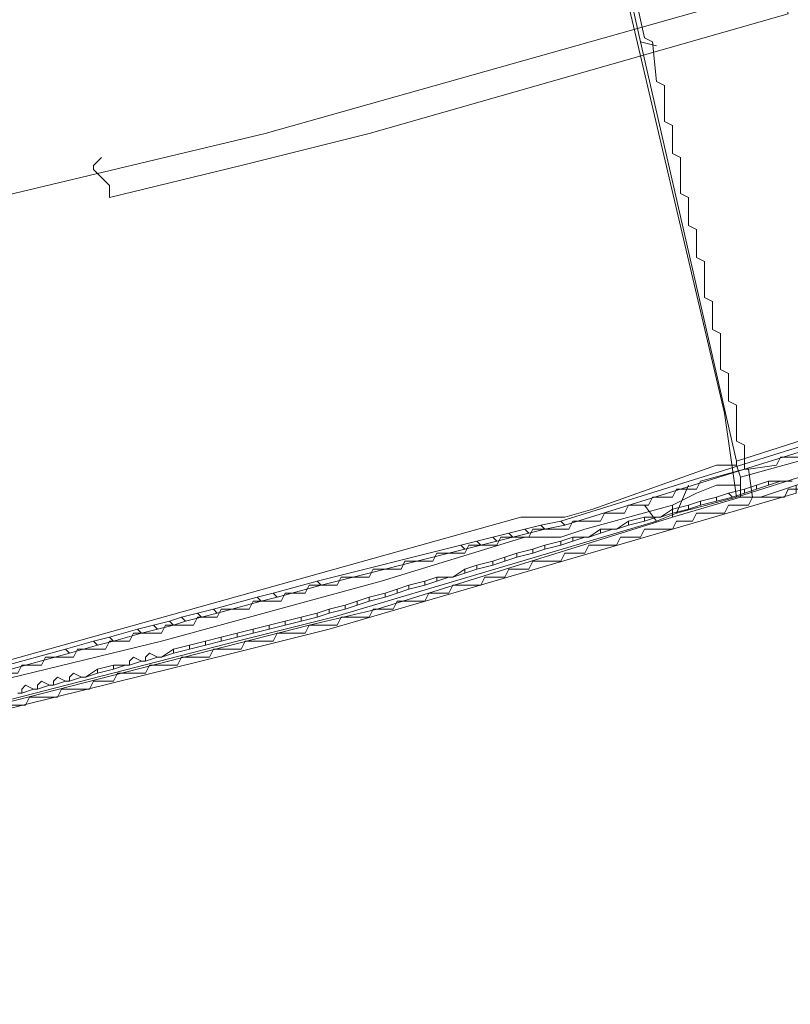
# Model space of a CAD drawing. Header units: metres. Extents: x 157984 to 159055, y 577129 to 578276.
# Tile 11 of 70: x 158196 to 158234, y 577543 to 577592. Entities that reach past the tile are written whole.
import ezdxf
from ezdxf.lldxf.tags import DXFTag

# ---------------------------------------------------------------- set-up
doc = ezdxf.new("R2010")
doc.units = ezdxf.units.M
for name, color, linetype, lineweight, true_color in [('B-OI-KL-DATA_ALLIANDER TELECOM_0000792941_VECT_16O029485-G', 3, 'KL-DATA-N', 18, 0x00ff00), ('B-OI-KL-DATA_KPN_0000546663_VECT_16O029485-G', 3, 'KL-DATA-N', 18, 0x00ff00), ('B-OI-KL-DATA_LIANDER_0000574962_VECT_16O029485-G', 3, 'KL-DATA-N', 18, 0x00ff00), ('B-OI-KL-DATA_ZIGGO SERVICES_0000565862_VECT_16O029485-G', 3, 'KL-DATA-N', 18, 0x00ff00), ('B-OI-KL-ET_LS_LIANDER_0000574962_VECT_16O029485-G', 1, 'KL-LS-N', 18, 0xff0000), ('B-OI-KL-ET_MS_LIANDER_0000574962_VECT_16O029485-G', 7, 'KL-MS-N', 18, 0xa50000)]:
    doc.layers.add(name, color=color, linetype=linetype, lineweight=lineweight, true_color=true_color)
doc.styles.get("Standard").update_dxf_attribs({"font": 'romans.shx'})
tags = doc.linetypes.add('KL-DATA-N', pattern='A,4,-1,[101,NLCS.SHX,S=0.5,R=0,X=0,Y=0],-1,4,-1,["D",Standard,S=1,R=0,X=-0.25,Y=-0.5],-1.5', length=12.5).pattern_tags.tags
tags[18] = DXFTag(74, 10)
tags = doc.linetypes.add('KL-LS-N', pattern='A,4,-1,[103,NLCS.SHX,S=0.75,R=0,X=0,Y=0],-1,4,-1,["L",Standard,S=1,R=0,X=0,Y=-0.5],-2', length=13).pattern_tags.tags
tags[18] = DXFTag(74, 10)
tags = doc.linetypes.add('KL-MS-N', pattern='A,4,-1,[103,NLCS.SHX,S=0.75,R=0,X=0,Y=0],-1,4,-1,["M",Standard,S=1,R=0,X=0,Y=-0.5],-2', length=13).pattern_tags.tags
tags[18] = DXFTag(74, 10)

msp = doc.modelspace()

# ---------------------------------------------------------------- linework, layer by layer
at = {"layer": 'B-OI-KL-DATA_ALLIANDER TELECOM_0000792941_VECT_16O029485-G', "flags": 128}
for points in [[(158224.7, 577602.1), (158225.3, 577598.7), (158225.7, 577598.5), (158225.7, 577596.9), (158226.1, 577595.1), (158226.5, 577594.9), (158226.5, 577593.3), (158226.9, 577591.5), (158227.3, 577591.3), (158227.5, 577589.3), (158227.9, 577589.1), (158227.9, 577587.3), (158228.3, 577587.1), (158228.3, 577585.7), (158228.7, 577585.5), (158228.7, 577583.7), (158229.1, 577583.5), (158229.1, 577582.1), (158229.5, 577581.9), (158229.5, 577580.5), (158229.9, 577580.3), (158229.9, 577578.5), (158230.3, 577578.3), (158230.3, 577576.9), (158230.7, 577576.7), (158230.7, 577574.9), (158231.1, 577574.7), (158231.1, 577573.3), (158231.5, 577573.1), (158231.5, 577571.3), (158231.9, 577571.1), (158231.9, 577569.9)], [(158232.1, 577569.9), (158233.5, 577570.1), (158233.7, 577570.5), (158234.7, 577570.5), (158234.9, 577570.9), (158235.9, 577570.9), (158236.1, 577571.3), (158237.1, 577571.3), (158237.3, 577571.7), (158238.3, 577571.7), (158238.5, 577572.1), (158239.5, 577572.1), (158239.7, 577572.5), (158241.1, 577572.5), (158241.3, 577572.9), (158242.3, 577572.9), (158242.5, 577573.3), (158243.5, 577573.3), (158243.7, 577573.7), (158244.7, 577573.7), (158244.9, 577574.1), (158245.9, 577574.1), (158246.1, 577574.5), (158247.1, 577574.5), (158247.3, 577574.9), (158248.3, 577574.9), (158248.5, 577575.3), (158249.5, 577575.3), (158249.7, 577575.7), (158250.7, 577575.7), (158250.9, 577576.1), (158251.9, 577576.1), (158252.9, 577576.9), (158254.3, 577576.9), (158254.5, 577577.3), (158255.5, 577577.3), (158255.7, 577577.7), (158257.1, 577577.7), (158257.3, 577578.1), (158258.7, 577578.1), (158258.9, 577578.5), (158259.9, 577578.5), (158260.1, 577578.9), (158261.5, 577578.9), (158261.7, 577579.3), (158263.1, 577579.3), (158263.3, 577579.7), (158264.7, 577579.7), (158264.9, 577580.1), (158266.7, 577580.1), (158266.9, 577580.5), (158268.3, 577580.5), (158268.5, 577580.9), (158270.3, 577580.9), (158270.5, 577581.3), (158271.9, 577581.3), (158272.1, 577581.7), (158273.9, 577581.7), (158274.1, 577582.1), (158275.9, 577582.1), (158276.1, 577582.5), (158278.3, 577582.5), (158278.5, 577582.9), (158280.3, 577582.9), (158280.5, 577583.3), (158282.3, 577583.3), (158282.5, 577583.7), (158284.7, 577583.7), (158284.9, 577584.1), (158287.5, 577584.1), (158287.7, 577584.5), (158290.3, 577584.5), (158290.5, 577584.9), (158293.1, 577584.9), (158293.3, 577585.3), (158295.5, 577585.3), (158295.7, 577585.7), (158298.7, 577585.7), (158298.9, 577586.1), (158303.1, 577586.1), (158303.3, 577586.5), (158307.5, 577586.5), (158307.7, 577586.9), (158313.1, 577586.9), (158313.3, 577587.3), (158318.7, 577587.3), (158318.9, 577587.7), (158324.7, 577587.7), (158324.9, 577588.1), (158343.5, 577588.1), (158343.7, 577587.7), (158351.1, 577587.7), (158351.3, 577587.3), (158356.7, 577587.3), (158356.9, 577586.9), (158360.3, 577586.9), (158360.5, 577586.5), (158363.9, 577586.5), (158364.1, 577586.1), (158367.1, 577586.1), (158367.3, 577585.7), (158370.7, 577585.7), (158370.9, 577585.3), (158373.9, 577585.3), (158374.1, 577584.9), (158377.1, 577584.9), (158377.3, 577584.5), (158379.9, 577584.5), (158380.1, 577584.1), (158383.1, 577584.1), (158383.3, 577583.7), (158386.3, 577583.7), (158386.5, 577583.3), (158389.1, 577583.3), (158389.3, 577582.9), (158392.3, 577582.9), (158392.5, 577582.5), (158395.5, 577582.5), (158395.7, 577582.1), (158398.7, 577582.1), (158398.9, 577581.7), (158401.5, 577581.7), (158401.7, 577581.3), (158404.7, 577581.3), (158404.9, 577580.9), (158406.7, 577580.9), (158406.9, 577580.5), (158409.1, 577580.5), (158409.3, 577580.1), (158411.5, 577580.1), (158411.7, 577579.7), (158413.5, 577579.7), (158413.7, 577579.3), (158415.5, 577579.3), (158415.7, 577578.9), (158417.5, 577578.9), (158417.7, 577578.5), (158419.5, 577578.5), (158419.7, 577578.1), (158421.5, 577578.1), (158421.7, 577577.7), (158423.1, 577577.7), (158423.3, 577577.3), (158425.1, 577577.3), (158425.3, 577576.9), (158426.7, 577576.9), (158426.9, 577576.5), (158428.3, 577576.5), (158428.5, 577576.1), (158429.9, 577576.1), (158430.1, 577575.7), (158431.1, 577575.7), (158431.3, 577575.3), (158432.7, 577575.3), (158432.9, 577574.9), (158433.9, 577574.9), (158434.1, 577574.5), (158435.5, 577574.5), (158435.7, 577574.1), (158437.1, 577574.1), (158437.3, 577573.7), (158438.7, 577573.7), (158438.9, 577573.3), (158440.3, 577573.3), (158440.5, 577572.9), (158441.9, 577572.9), (158442.1, 577572.5), (158443.5, 577572.5), (158443.7, 577572.1), (158445.1, 577572.1), (158445.3, 577571.7), (158446.7, 577571.7), (158446.9, 577571.3), (158448.3, 577571.3), (158449.1, 577570.9), (158449.3, 577570.5), (158450.3, 577570.5), (158450.5, 577570.1), (158451.5, 577570.1), (158451.7, 577569.7), (158489.9, 577564.3)], [(158489.9, 577564.3), (158489.5, 577562.1), (158489.3, 577562.1), (158488.3, 577560.9), (158487.5, 577561.3), (158484.9, 577561.3), (158484.7, 577561.7), (158482.5, 577561.7), (158482.3, 577562.1), (158480.1, 577562.1), (158479.9, 577562.5), (158478.5, 577562.5), (158478.3, 577562.9), (158476.5, 577562.9), (158476.3, 577563.3), (158470.1, 577564.3), (158469.3, 577564.9), (158466.9, 577564.9), (158466.7, 577565.3), (158465.3, 577565.3), (158465.1, 577565.7), (158463.7, 577565.7), (158463.5, 577566.1), (158461.7, 577566.1), (158461.5, 577566.5), (158459.7, 577566.5), (158459.5, 577566.9), (158457.7, 577566.9), (158457.5, 577567.3), (158456.1, 577567.3), (158455.9, 577567.7), (158454.5, 577567.7), (158454.3, 577568.1), (158452.9, 577568.1), (158452.7, 577568.5), (158451.3, 577568.5), (158451.1, 577568.9), (158449.7, 577568.9), (158449.5, 577569.3), (158448.1, 577569.3), (158447.9, 577569.7), (158446.5, 577569.7), (158446.3, 577570.1), (158444.9, 577570.1), (158444.7, 577570.5), (158443.3, 577570.5), (158443.1, 577570.9), (158441.7, 577570.9), (158441.5, 577571.3), (158440.1, 577571.3), (158439.9, 577571.7), (158438.5, 577571.7), (158438.3, 577572.1), (158437.3, 577572.1), (158437.1, 577572.5), (158435.7, 577572.5), (158435.5, 577572.9), (158434.1, 577572.9), (158433.9, 577573.3), (158432.5, 577573.3), (158432.3, 577573.7), (158430.5, 577573.7), (158430.3, 577574.1), (158428.5, 577574.1), (158428.3, 577574.5), (158426.5, 577574.5), (158426.3, 577574.9), (158424.5, 577574.9), (158424.3, 577575.3), (158422.5, 577575.3), (158422.3, 577575.7), (158420.5, 577575.7), (158420.3, 577576.1), (158418.5, 577576.1), (158418.3, 577576.5), (158416.5, 577576.5), (158416.3, 577576.9), (158414.5, 577576.9), (158414.3, 577577.3), (158412.5, 577577.3), (158412.3, 577577.7), (158410.5, 577577.7), (158410.3, 577578.1), (158408.5, 577578.1), (158408.3, 577578.5), (158406.1, 577578.5), (158405.9, 577578.9), (158403.7, 577578.9), (158403.5, 577579.3), (158401.7, 577579.3), (158401.5, 577579.7), (158399.3, 577579.7), (158399.1, 577580.1), (158396.5, 577580.1), (158396.3, 577580.5), (158393.3, 577580.5), (158393.1, 577580.9), (158390.1, 577580.9), (158389.9, 577581.3), (158387.3, 577581.3), (158387.1, 577581.7), (158384.1, 577581.7), (158383.9, 577582.1), (158381.3, 577582.1), (158381.1, 577582.5), (158378.1, 577582.5), (158377.9, 577582.9), (158375.7, 577582.9), (158375.5, 577583.3), (158372.5, 577583.3), (158372.3, 577583.7), (158369.3, 577583.7), (158369.1, 577584.1), (158366.1, 577584.1), (158365.9, 577584.5), (158362.9, 577584.5), (158362.7, 577584.9), (158359.3, 577584.9), (158359.1, 577585.3), (158356.9, 577585.3), (158356.7, 577585.7), (158321.7, 577585.7), (158321.5, 577585.3), (158315.3, 577585.3), (158315.1, 577584.9), (158309.3, 577584.9), (158309.1, 577584.5), (158304.1, 577584.5), (158303.9, 577584.1), (158300.5, 577584.1), (158300.3, 577583.7), (158296.9, 577583.7), (158296.7, 577583.3), (158293.3, 577583.3), (158293.1, 577582.9), (158289.3, 577582.9), (158289.1, 577582.5), (158286.5, 577582.5), (158286.3, 577582.1), (158283.7, 577582.1), (158283.5, 577581.7), (158281.3, 577581.7), (158281.1, 577581.3), (158278.9, 577581.3), (158278.7, 577580.9), (158276.5, 577580.9), (158276.3, 577580.5), (158274.5, 577580.5), (158274.3, 577580.1), (158272.5, 577580.1), (158272.3, 577579.7), (158270.5, 577579.7), (158270.3, 577579.3), (158268.9, 577579.3), (158268.7, 577578.9), (158266.9, 577578.9), (158266.7, 577578.5), (158265.3, 577578.5), (158265.1, 577578.1), (158263.7, 577578.1), (158263.5, 577577.7), (158262.1, 577577.7), (158261.9, 577577.3), (158260.9, 577577.3), (158260.7, 577576.9), (158259.3, 577576.9), (158259.1, 577576.5), (158257.7, 577576.5), (158257.5, 577576.1), (158256.1, 577576.1), (158255.9, 577575.7), (158254.9, 577575.7), (158254.7, 577575.3), (158253.7, 577575.3), (158253.5, 577574.9), (158252.5, 577574.9), (158252.3, 577574.5), (158251.3, 577574.5), (158251.1, 577574.1), (158250.1, 577574.1), (158249.9, 577573.7), (158248.9, 577573.7), (158248.7, 577573.3), (158247.7, 577573.3), (158247.5, 577572.9), (158246.5, 577572.9), (158246.3, 577572.5), (158244.9, 577572.5), (158244.7, 577572.1), (158243.7, 577572.1), (158243.5, 577571.7), (158242.5, 577571.7), (158242.3, 577571.3), (158241.3, 577571.3), (158241.1, 577570.9), (158240.1, 577570.9), (158239.9, 577570.5), (158238.9, 577570.5), (158238.7, 577570.1), (158237.7, 577570.1), (158237.5, 577569.7), (158236.5, 577569.7), (158236.3, 577569.3), (158235.3, 577569.3), (158235.1, 577568.9), (158234.1, 577568.9), (158233.9, 577568.5), (158232.3, 577568.5)], [(158231.9, 577569.9), (158229.7, 577569.3), (158229.5, 577568.9), (158228.5, 577568.9), (158228.3, 577568.5), (158227.3, 577568.5), (158227.1, 577568.1), (158226.1, 577568.1), (158225.9, 577567.7), (158224.9, 577567.7), (158224.7, 577567.3), (158223.3, 577567.3), (158223.1, 577566.9), (158221.3, 577566.9), (158221.1, 577566.5), (158219.7, 577566.5), (158219.5, 577566.1), (158218.1, 577566.1), (158217.9, 577565.7), (158216.5, 577565.7), (158216.3, 577565.3), (158214.9, 577565.3), (158214.7, 577564.9), (158213.3, 577564.9), (158213.1, 577564.5), (158211.7, 577564.5), (158211.5, 577564.1), (158210.1, 577564.1), (158209.9, 577563.7), (158208.9, 577563.7), (158208.7, 577563.3), (158207.3, 577563.3), (158207.1, 577562.9), (158205.7, 577562.9), (158205.5, 577562.5), (158204.5, 577562.5), (158204.3, 577562.1), (158202.9, 577562.1), (158202.7, 577561.7), (158201.3, 577561.7), (158201.1, 577561.3), (158200.1, 577561.3), (158199.9, 577560.9), (158198.5, 577560.9), (158198.3, 577560.5), (158196.9, 577560.5), (158196.7, 577560.1), (158195.7, 577560.1), (158195.5, 577559.7), (158194.1, 577559.7), (158193.9, 577559.3), (158192.5, 577559.3), (158192.3, 577558.9), (158190.9, 577558.9), (158190.7, 577558.5), (158188.9, 577558.5), (158188.7, 577558.1), (158183.3, 577557.7), (158182.1, 577558.7)], [(158231.9, 577569.9), (158232.1, 577569.9)], [(158232.1, 577569.9), (158232.3, 577568.5)], [(158232.3, 577568.5), (158232.1, 577568.1), (158231.1, 577568.1), (158230.9, 577567.7), (158229.5, 577567.7), (158229.3, 577567.3), (158228.5, 577567.3), (158228.3, 577566.9), (158226.9, 577566.9), (158226.7, 577566.5), (158225.7, 577566.5), (158225.5, 577566.1), (158224.1, 577566.1), (158223.9, 577565.7), (158222.9, 577565.7), (158222.7, 577565.3), (158221.3, 577565.3), (158221.1, 577564.9), (158220.1, 577564.9), (158219.9, 577564.5), (158218.9, 577564.5), (158218.7, 577564.1), (158217.3, 577564.1), (158217.1, 577563.7), (158216.1, 577563.7), (158215.9, 577563.3), (158214.5, 577563.3), (158214.3, 577562.9), (158213.3, 577562.9), (158213.1, 577562.5), (158211.7, 577562.5), (158211.5, 577562.1), (158210.1, 577562.1), (158209.9, 577561.7), (158208.5, 577561.7), (158208.3, 577561.3), (158206.9, 577561.3), (158206.7, 577560.9), (158205.3, 577560.9), (158205.1, 577560.5), (158203.7, 577560.5), (158203.5, 577560.1), (158202.1, 577560.1), (158201.9, 577559.7), (158200.5, 577559.7), (158200.3, 577559.3), (158199.3, 577559.3), (158199.1, 577558.9), (158197.7, 577558.9), (158197.5, 577558.5), (158196.1, 577558.5), (158195.9, 577558.1), (158194.5, 577558.1), (158194.3, 577557.7), (158192.9, 577557.7), (158192.7, 577557.3), (158191.3, 577557.3), (158191.1, 577556.9), (158189.7, 577556.9), (158189.5, 577556.5), (158188.5, 577556.5), (158188.3, 577556.1), (158186.9, 577556.1), (158186.7, 577555.7), (158185.7, 577555.7), (158185.5, 577555.3), (158184.1, 577555.3), (158183.9, 577554.9), (158182.5, 577554.9), (158182.3, 577554.5), (158180.9, 577554.5), (158180.7, 577554.1), (158178.9, 577554.1), (158178.7, 577553.7), (158177.3, 577553.7), (158177.1, 577553.3), (158175.7, 577553.3), (158175.5, 577552.9), (158174.1, 577552.9), (158173.9, 577552.5), (158172.5, 577552.5), (158172.3, 577552.1), (158170.9, 577552.1), (158170.7, 577551.7), (158169.3, 577551.7), (158169.1, 577551.3), (158168.1, 577551.3), (158167.9, 577550.9), (158166.5, 577550.9), (158166.3, 577550.5), (158164.9, 577550.5), (158164.7, 577550.1), (158162.9, 577550.1), (158162.7, 577549.7), (158161.3, 577549.7), (158161.1, 577549.3), (158159.7, 577549.3), (158159.5, 577548.9), (158158.1, 577548.9), (158157.9, 577548.5), (158156.5, 577548.5), (158156.3, 577548.1), (158154.9, 577548.1), (158154.7, 577547.7), (158153.3, 577547.7), (158153.1, 577547.3), (158151.7, 577547.3), (158151.5, 577546.9), (158150.1, 577546.9), (158149.9, 577546.5), (158148.5, 577546.5), (158148.3, 577546.1), (158147.3, 577546.1), (158147.1, 577545.7), (158145.7, 577545.7), (158145.5, 577545.3), (158144.1, 577545.3), (158143.9, 577544.9), (158142.5, 577544.9), (158142.3, 577544.5), (158141.3, 577544.5), (158141.1, 577544.1), (158139.7, 577544.1), (158139.5, 577543.7), (158138.1, 577543.7), (158137.9, 577543.3), (158136.5, 577543.3), (158136.3, 577542.9), (158135.3, 577542.9), (158135.1, 577542.5), (158133.7, 577542.5), (158133.5, 577542.1), (158132.1, 577542.1), (158131.9, 577541.7), (158130.5, 577541.7), (158130.3, 577541.3), (158128.9, 577541.3), (158128.7, 577540.9), (158127.7, 577540.9), (158127.5, 577540.5), (158126.1, 577540.5), (158125.9, 577540.1), (158124.5, 577540.1), (158124.3, 577539.7), (158122.9, 577539.7), (158122.7, 577539.3), (158121.3, 577539.3), (158121.1, 577538.9), (158119.7, 577538.9), (158119.5, 577538.5), (158118.1, 577538.5), (158117.9, 577538.1), (158116.5, 577538.1), (158116.3, 577537.7), (158114.9, 577537.7), (158114.7, 577537.3), (158113.3, 577537.3), (158113.1, 577536.9), (158111.7, 577536.9), (158111.5, 577536.5), (158110.1, 577536.5), (158109.9, 577536.1), (158108.5, 577536.1), (158108.3, 577535.7), (158107.3, 577535.7), (158107.1, 577535.3), (158105.7, 577535.3), (158105.5, 577534.9), (158104.1, 577534.9), (158103.9, 577534.5), (158102.5, 577534.5), (158102.3, 577534.1), (158101.3, 577534.1), (158101.1, 577533.7), (158099.7, 577533.7), (158099.5, 577533.3), (158098.1, 577533.3), (158097.9, 577532.9), (158096.5, 577532.9), (158096.3, 577532.5), (158094.9, 577532.5), (158094.7, 577532.1), (158093.7, 577532.1), (158093.5, 577531.7), (158092.1, 577531.7), (158091.9, 577531.3), (158090.5, 577531.3), (158090.3, 577530.9), (158088.9, 577530.9), (158088.7, 577530.5), (158087.3, 577530.5), (158087.1, 577530.1), (158086.1, 577530.1), (158085.9, 577529.7), (158084.5, 577529.7), (158084.3, 577529.3), (158082.9, 577529.3), (158082.7, 577528.9), (158081.3, 577528.9), (158081.1, 577528.5), (158080.1, 577528.5), (158079.9, 577528.1), (158078.5, 577528.1), (158078.3, 577527.7), (158076.9, 577527.7), (158076.7, 577527.3), (158075.3, 577527.3), (158075.1, 577526.9), (158073.7, 577526.9), (158073.5, 577526.5), (158072.5, 577526.5), (158072.3, 577526.1), (158070.9, 577526.1), (158070.7, 577525.7), (158069.3, 577525.7), (158069.1, 577525.3), (158067.7, 577525.3), (158067.5, 577524.9), (158066.1, 577524.9), (158065.9, 577524.5), (158064.5, 577524.5), (158064.3, 577524.1), (158062.9, 577524.1), (158062.7, 577523.7), (158061.3, 577523.7), (158061.1, 577523.3), (158060.1, 577523.3), (158059.9, 577522.9), (158058.5, 577522.9), (158058.3, 577522.5), (158056.9, 577522.5), (158056.7, 577522.1), (158055.3, 577522.1), (158055.1, 577521.7), (158054.1, 577521.7), (158053.9, 577521.3), (158052.5, 577521.3), (158052.3, 577520.9), (158050.9, 577520.9), (158050.7, 577520.5), (158049.3, 577520.5), (158049.1, 577520.1), (158048.1, 577520.1), (158047.9, 577519.7), (158046.5, 577519.7), (158046.3, 577519.3), (158044.9, 577519.3), (158044.7, 577518.9), (158043.3, 577518.9), (158043.1, 577518.5), (158041.7, 577518.5), (158041.5, 577518.1), (158040.5, 577518.1), (158040.3, 577517.7), (158038.9, 577517.7), (158038.7, 577517.3), (158037.3, 577517.3), (158037.1, 577516.9), (158036.5, 577516.9), (158036.5, 577517.1)]]:
    msp.add_lwpolyline(points, dxfattribs=at)
at = {"layer": 'B-OI-KL-DATA_KPN_0000546663_VECT_16O029485-G', "flags": 128}
msp.add_lwpolyline([(158174.3, 577578.7), (158207.9, 577586.7), (158257.5, 577600.7), (158270.7, 577603.1), (158274.7, 577603.1), (158298.3, 577605.5), (158332.5, 577605.3), (158334.9, 577605.1), (158349.5, 577603.7), (158369.9, 577601.1), (158397.9, 577595.5), (158403.1, 577594.3), (158462.7, 577580.3), (158462.9, 577579.1), (158462.7, 577578.3), (158458.9, 577560.7)], dxfattribs=at)
at = {"layer": 'B-OI-KL-DATA_LIANDER_0000574962_VECT_16O029485-G', "flags": 128}
for points in [[(158215.1, 577686.7), (158213.9, 577686.1), (158211.9, 577684.3), (158196.3, 577671.3), (158190.9, 577666.5), (158190.5, 577665.5), (158189.1, 577663.9), (158187.5, 577663.5), (158187.3, 577663.3), (158183.1, 577659.5), (158181.1, 577655.7), (158176.9, 577640.9), (158175.9, 577635.9), (158174.9, 577624.9), (158173.5, 577613.7), (158173.3, 577610.3), (158172.7, 577606.7), (158172.1, 577603.9), (158171.9, 577600.7), (158172.1, 577598.9), (158173.3, 577591.5), (158174.3, 577587.1), (158176.5, 577578.1), (158176.5, 577576.3), (158176.9, 577574.9), (158180.5, 577561.5), (158181.7, 577557.9), (158182.9, 577557.3), (158186.7, 577557.5), (158188.7, 577557.9), (158202.7, 577561.3), (158213.7, 577564.3), (158220.9, 577566.5), (158222.7, 577566.5), (158223.9, 577566.9), (158228.3, 577568.1)], [(158215.3, 577685.7), (158203.7, 577676.3), (158201.3, 577674.1), (158192.5, 577666.3), (158192.1, 577666.3), (158191.5, 577665.7), (158191.3, 577664.9), (158190.7, 577664.3), (158190.1, 577663.5), (158188.9, 577662.7), (158187.7, 577662.3), (158187.3, 577661.9), (158185.3, 577660.3), (158183.7, 577658.7), (158182.1, 577655.9), (158177.7, 577639.7), (158176.9, 577635.9), (158176.7, 577633.9), (158174.3, 577613.7), (158174.3, 577610.3), (158174.1, 577609.1), (158173.1, 577603.7), (158172.9, 577600.7), (158173.1, 577599.1), (158174.5, 577590.7), (158175.5, 577586.3), (158177.5, 577578.1), (158177.5, 577576.5), (158177.9, 577574.9), (158180.9, 577563.3), (158181.7, 577560.9), (158182.7, 577558.3), (158186.5, 577558.5), (158191.3, 577559.3), (158220.7, 577567.5), (158222.9, 577567.5), (158224.3, 577567.9), (158230.5, 577570.1), (158231.5, 577570.1)], [(158224.3, 577601.9), (158226.7, 577591.3)], [(158226.7, 577591.3), (158227.5, 577591.1)], [(158226.7, 577591.3), (158231.5, 577570.3)], [(158231.7, 577568.5), (158232.7, 577568.5), (158236.9, 577569.9), (158256.3, 577576.3), (158258.7, 577576.9), (158266.1, 577578.9), (158270.9, 577579.9), (158281.5, 577581.9), (158288.1, 577582.9), (158323.3, 577585.9), (158349.5, 577585.9), (158355.3, 577585.7), (158375.5, 577583.3), (158379.3, 577582.7), (158405.9, 577578.9), (158409.1, 577578.3), (158435.3, 577572.9), (158456.3, 577567.3), (158464.1, 577565.9), (158468.1, 577564.9), (158472.1, 577563.9), (158473.7, 577563.9), (158473.7, 577563.5)], [(158284.1, 577584.1), (158282.5, 577584.3), (158281.5, 577584.1), (158272.7, 577582.5), (158262.1, 577580.1), (158231.5, 577570.3)], [(158284.1, 577583.7), (158281.5, 577582.9), (158273.9, 577581.5), (158262.9, 577579.3), (158260.7, 577578.7), (158252.3, 577576.3), (158249.9, 577575.3), (158244.7, 577573.3), (158239.7, 577571.7), (158231.7, 577569.5)], [(158231.5, 577570.3), (158231.5, 577570.1)], [(158231.5, 577570.1), (158231.7, 577569.5)], [(158231.7, 577569.5), (158231.7, 577569.1)], [(158231.7, 577569.1), (158230.5, 577569.1), (158229.5, 577568.7), (158228.3, 577568.1)], [(158231.7, 577569.1), (158231.7, 577568.5)], [(158231.7, 577568.5), (158228.3, 577567.5)], [(158228.3, 577568.1), (158228.3, 577567.5)], [(158228.3, 577567.5), (158213.5, 577562.9), (158210.1, 577562.1), (158088.1, 577530.9), (158080.9, 577528.9), (158051.3, 577520.9), (158036.1, 577517.1), (158035.9, 577517.3)]]:
    msp.add_lwpolyline(points, dxfattribs=at)
at = {"layer": 'B-OI-KL-DATA_ZIGGO SERVICES_0000565862_VECT_16O029485-G', "flags": 128}
for points in [[(158273.3, 578000.1), (158278.1, 577996.3), (158292.1, 577986.9), (158304.1, 577979.5), (158315.3, 577970.9), (158403.1, 577910.7), (158403.5, 577909.9), (158405.1, 577909.3), (158408.5, 577906.3), (158411.5, 577901.5), (158412.9, 577896.7), (158412.9, 577889.9), (158412.3, 577886.5), (158410.3, 577881.1), (158406.7, 577875.3), (158404.7, 577873.5), (158366.7, 577823.1), (158348.7, 577802.7), (158339.1, 577792.7), (158329.3, 577782.9), (158316.5, 577770.7), (158292.5, 577749.9), (158269.3, 577731.1), (158228.1, 577696.3), (158215.3, 577686.1), (158224.5, 577675.3), (158224.5, 577674.9), (158204.5, 577657.5), (158202.3, 577655.3), (158200.3, 577652.7), (158199.9, 577651.9), (158197.3, 577645.7), (158196.3, 577640.5), (158196.3, 577632.1), (158196.5, 577630.9), (158198.1, 577623.5), (158198.5, 577622.7), (158200.3, 577618.5), (158201.5, 577616.5), (158202.7, 577614.7), (158204.1, 577613.3), (158206.7, 577610.9), (158211.7, 577607.9), (158215.1, 577606.9), (158222.9, 577606.7), (158230.9, 577572.7), (158231.5, 577568.5)], [(158231.5, 577568.5), (158259.3, 577577.3), (158265.3, 577578.9), (158273.1, 577580.5), (158287.5, 577582.9), (158310.1, 577584.9), (158316.5, 577585.3), (158322.9, 577585.7), (158337.3, 577585.9), (158349.9, 577585.9), (158357.7, 577585.5), (158376.1, 577583.3), (158378.3, 577582.9), (158406.3, 577578.9), (158409.5, 577578.3), (158433.5, 577573.5), (158435.7, 577572.9), (158456.7, 577567.3), (158463.7, 577566.1), (158467.9, 577565.1), (158469.3, 577564.5), (158470.5, 577564.3), (158480.1, 577562.3), (158483.9, 577561.7), (158486.5, 577561.3), (158488.3, 577561.5), (158489.1, 577562.3), (158490.1, 577569.3), (158490.5, 577570.5), (158490.9, 577570.9), (158491.7, 577570.9), (158500.5, 577568.9), (158512.1, 577566.7), (158542.5, 577561.7), (158559.3, 577558.3), (158572.5, 577555.3), (158600.3, 577548.9), (158614.9, 577545.9), (158650.1, 577540.5), (158677.5, 577538.5), (158709.7, 577538.7), (158712.3, 577538.9), (158739.9, 577541.1), (158742.5, 577541.5), (158769.3, 577545.7), (158773.3, 577546.5), (158798.5, 577551.7), (158807.9, 577553.9), (158826.1, 577558.1), (158832.9, 577559.9), (158861.1, 577567.7), (158871.9, 577570.9), (158910.7, 577582.5), (158921.9, 577586.1), (158947.5, 577594.5), (158971.9, 577602.9), (159006.5, 577614.9), (159008.9, 577616.1), (159009.7, 577616.3), (159016.5, 577618.1), (159028.7, 577620.7), (159040.5, 577623.3), (159052.9, 577624.9)], [(158229.1, 577569.1), (158228.5, 577567.7)], [(158231.5, 577568.5), (158228.5, 577567.7)], [(158227.5, 577567.3), (158226.9, 577568.1)], [(158227.5, 577567.3), (158211.3, 577562.5), (158206.5, 577561.3), (158179.3, 577554.3), (158137.5, 577543.9), (158128.7, 577541.5), (158087.3, 577530.9), (158080.3, 577528.9), (158060.1, 577523.3), (158052.9, 577521.5), (158035.9, 577517.3)], [(158228.5, 577567.7), (158227.5, 577567.3)]]:
    msp.add_lwpolyline(points, dxfattribs=at)
at = {"layer": 'B-OI-KL-ET_LS_LIANDER_0000574962_VECT_16O029485-G', "flags": 128}
msp.add_lwpolyline([(158230.3, 577607.7), (158234.1, 577592.7), (158213.1, 577586.7), (158206.7, 577585.1), (158200.1, 577583.5), (158200.1, 577584.1), (158199.3, 577584.9), (158199.3, 577585.1), (158199.7, 577585.5)], dxfattribs=at)
at = {"layer": 'B-OI-KL-ET_MS_LIANDER_0000574962_VECT_16O029485-G', "flags": 128}
for points in [[(158237.5, 577571.9), (158222.7, 577567.3)], [(158237.7, 577571.7), (158222.9, 577567.1)], [(158233.1, 577569.3), (158232.5, 577569.1)], [(158233.1, 577569.3), (158233.7, 577569.3)], [(158233.1, 577569.3), (158233.1, 577569.1)], [(158233.7, 577569.3), (158233.1, 577569.1)], [(158233.7, 577569.3), (158234.3, 577569.3)], [(158234.5, 577569.1), (158234.5, 577568.7), (158211.1, 577561.9), (158206.3, 577560.7), (158186.9, 577555.9)], [(158231.9, 577568.9), (158231.1, 577568.7)], [(158232.5, 577569.1), (158231.9, 577568.9)], [(158231.9, 577568.9), (158231.9, 577568.7)], [(158232.5, 577568.9), (158231.9, 577568.7)], [(158232.5, 577569.1), (158232.5, 577568.9)], [(158233.1, 577569.1), (158232.5, 577568.9)], [(158229.7, 577568.3), (158229.1, 577568.1)], [(158230.5, 577568.5), (158229.7, 577568.3)], [(158229.7, 577568.3), (158229.7, 577568.1)], [(158230.5, 577568.3), (158229.7, 577568.1)], [(158231.1, 577568.7), (158230.5, 577568.5)], [(158230.5, 577568.5), (158230.5, 577568.3)], [(158231.3, 577568.5), (158230.5, 577568.3)], [(158231.1, 577568.7), (158231.3, 577568.5)], [(158231.9, 577568.7), (158231.3, 577568.5)], [(158228.3, 577567.9), (158227.7, 577567.5)], [(158229.1, 577568.1), (158228.3, 577567.9)], [(158228.3, 577567.9), (158228.3, 577567.7)], [(158229.1, 577567.9), (158228.3, 577567.7)], [(158229.1, 577568.1), (158229.1, 577567.9)], [(158229.7, 577568.1), (158229.1, 577567.9)], [(158222.7, 577567.3), (158221.7, 577567.1)], [(158222.7, 577567.3), (158222.9, 577567.1)], [(158226.1, 577567.3), (158225.5, 577566.9)], [(158226.9, 577567.5), (158226.1, 577567.3)], [(158226.1, 577567.3), (158226.1, 577567.1)], [(158226.9, 577567.3), (158226.1, 577567.1)], [(158226.9, 577567.5), (158227.5, 577567.5)], [(158226.9, 577567.5), (158226.9, 577567.3)], [(158227.5, 577567.5), (158226.9, 577567.3)], [(158227.5, 577567.5), (158227.7, 577567.5)], [(158228.3, 577567.7), (158227.7, 577567.5)], [(158220.9, 577566.9), (158220.1, 577566.7)], [(158221.7, 577567.1), (158220.9, 577566.9)], [(158220.9, 577566.9), (158221.1, 577566.7)], [(158221.9, 577566.9), (158221.1, 577566.7)], [(158221.7, 577567.1), (158221.9, 577566.9)], [(158222.9, 577567.1), (158221.9, 577566.9)], [(158224.7, 577566.9), (158224.1, 577566.5)], [(158224.7, 577566.9), (158225.3, 577566.9)], [(158224.7, 577566.9), (158224.7, 577566.7)], [(158225.3, 577566.9), (158224.7, 577566.7)], [(158225.3, 577566.9), (158225.5, 577566.9)], [(158226.1, 577567.1), (158225.5, 577566.9)], [(158218.5, 577566.3), (158217.7, 577566.1)], [(158219.3, 577566.5), (158218.5, 577566.3)], [(158218.5, 577566.3), (158218.7, 577566.1)], [(158219.5, 577566.3), (158218.7, 577566.1)], [(158220.1, 577566.7), (158219.3, 577566.5)], [(158219.3, 577566.5), (158219.5, 577566.3)], [(158220.3, 577566.5), (158219.5, 577566.3)], [(158220.1, 577566.7), (158220.3, 577566.5)], [(158221.1, 577566.7), (158220.3, 577566.5)], [(158222.7, 577566.3), (158221.9, 577566.1)], [(158223.3, 577566.5), (158222.7, 577566.3)], [(158222.7, 577566.3), (158222.7, 577566.1)], [(158223.3, 577566.3), (158222.7, 577566.1)], [(158223.3, 577566.5), (158223.9, 577566.5)], [(158223.3, 577566.5), (158223.3, 577566.3)], [(158223.9, 577566.5), (158223.3, 577566.3)], [(158223.9, 577566.5), (158224.1, 577566.5)], [(158224.7, 577566.7), (158224.1, 577566.5)], [(158217.7, 577566.1), (158210.5, 577564.3)], [(158217.9, 577565.9), (158210.7, 577564.1)], [(158217.7, 577566.1), (158217.9, 577565.9)], [(158218.7, 577566.1), (158217.9, 577565.9)], [(158221.3, 577565.9), (158220.5, 577565.7)], [(158221.9, 577566.1), (158221.3, 577565.9)], [(158221.3, 577565.9), (158221.3, 577565.7)], [(158221.9, 577565.9), (158221.3, 577565.7)], [(158221.9, 577566.1), (158221.9, 577565.9)], [(158222.7, 577566.1), (158221.9, 577565.9)], [(158219.3, 577565.3), (158218.5, 577565.1)], [(158219.9, 577565.5), (158219.3, 577565.3)], [(158219.3, 577565.3), (158219.3, 577565.1)], [(158219.9, 577565.3), (158219.3, 577565.1)], [(158220.5, 577565.7), (158219.9, 577565.5)], [(158219.9, 577565.5), (158219.9, 577565.3)], [(158220.5, 577565.5), (158219.9, 577565.3)], [(158220.5, 577565.7), (158220.5, 577565.5)], [(158221.3, 577565.7), (158220.5, 577565.5)], [(158217.9, 577564.9), (158217.3, 577564.5)], [(158218.5, 577565.1), (158217.9, 577564.9)], [(158217.9, 577564.9), (158217.9, 577564.7)], [(158218.5, 577564.9), (158217.9, 577564.7)], [(158218.5, 577565.1), (158218.5, 577564.9)], [(158219.3, 577565.1), (158218.5, 577564.9)], [(158210.5, 577564.3), (158208.3, 577563.7)], [(158210.5, 577564.3), (158210.7, 577564.1)], [(158215.9, 577564.3), (158215.1, 577564.1)], [(158216.5, 577564.5), (158215.9, 577564.3)], [(158215.9, 577564.3), (158215.9, 577564.1)], [(158216.5, 577564.3), (158215.9, 577564.1)], [(158216.5, 577564.5), (158217.1, 577564.5)], [(158216.5, 577564.5), (158216.5, 577564.3)], [(158217.1, 577564.5), (158216.5, 577564.3)], [(158217.1, 577564.5), (158217.3, 577564.5)], [(158217.9, 577564.7), (158217.3, 577564.5)], [(158210.7, 577564.1), (158208.5, 577563.5)], [(158214.5, 577563.9), (158213.9, 577563.7)], [(158215.1, 577564.1), (158214.5, 577563.9)], [(158214.5, 577563.9), (158214.5, 577563.7)], [(158215.1, 577563.9), (158214.5, 577563.7)], [(158215.1, 577564.1), (158215.1, 577563.9)], [(158215.9, 577564.1), (158215.1, 577563.9)], [(158207.5, 577563.5), (158205.3, 577562.9)], [(158207.7, 577563.3), (158205.5, 577562.7)], [(158208.3, 577563.7), (158207.5, 577563.5)], [(158207.5, 577563.5), (158207.7, 577563.3)], [(158208.5, 577563.5), (158207.7, 577563.3)], [(158208.3, 577563.7), (158208.5, 577563.5)], [(158212.5, 577563.3), (158211.9, 577563.1)], [(158213.1, 577563.5), (158212.5, 577563.3)], [(158212.5, 577563.3), (158212.5, 577563.1)], [(158213.1, 577563.3), (158212.5, 577563.1)], [(158213.9, 577563.7), (158213.1, 577563.5)], [(158213.1, 577563.5), (158213.1, 577563.3)], [(158213.9, 577563.5), (158213.1, 577563.3)], [(158213.9, 577563.7), (158213.9, 577563.5)], [(158214.5, 577563.7), (158213.9, 577563.5)], [(158205.3, 577562.9), (158204.5, 577562.7)], [(158205.3, 577562.9), (158205.5, 577562.7)], [(158211.1, 577562.9), (158210.5, 577562.7)], [(158211.9, 577563.1), (158211.1, 577562.9)], [(158211.1, 577562.9), (158211.1, 577562.7)], [(158211.9, 577562.9), (158211.1, 577562.7)], [(158211.9, 577563.1), (158211.9, 577562.9)], [(158212.5, 577563.1), (158211.9, 577562.9)], [(158203.7, 577562.5), (158203.1, 577562.3)], [(158204.5, 577562.7), (158203.7, 577562.5)], [(158203.7, 577562.5), (158203.9, 577562.3)], [(158204.7, 577562.5), (158203.9, 577562.3)], [(158204.5, 577562.7), (158204.7, 577562.5)], [(158205.5, 577562.7), (158204.7, 577562.5)], [(158209.7, 577562.5), (158208.9, 577562.3)], [(158210.5, 577562.7), (158209.7, 577562.5)], [(158209.7, 577562.5), (158209.7, 577562.3)], [(158210.5, 577562.5), (158209.7, 577562.3)], [(158210.5, 577562.7), (158210.5, 577562.5)], [(158211.1, 577562.7), (158210.5, 577562.5)], [(158201.5, 577561.9), (158200.1, 577561.5)], [(158202.3, 577562.1), (158201.5, 577561.9)], [(158201.5, 577561.9), (158201.7, 577561.7)], [(158202.5, 577561.9), (158201.7, 577561.7)], [(158203.1, 577562.3), (158202.3, 577562.1)], [(158202.3, 577562.1), (158202.5, 577561.9)], [(158203.3, 577562.1), (158202.5, 577561.9)], [(158203.1, 577562.3), (158203.3, 577562.1)], [(158203.9, 577562.3), (158203.3, 577562.1)], [(158207.3, 577561.9), (158206.5, 577561.7)], [(158208.1, 577562.1), (158207.3, 577561.9)], [(158207.3, 577561.9), (158207.3, 577561.7)], [(158208.1, 577561.9), (158207.3, 577561.7)], [(158208.9, 577562.3), (158208.1, 577562.1)], [(158208.1, 577562.1), (158208.1, 577561.9)], [(158208.9, 577562.1), (158208.1, 577561.9)], [(158208.9, 577562.3), (158208.9, 577562.1)], [(158209.7, 577562.3), (158208.9, 577562.1)], [(158200.1, 577561.5), (158199.3, 577561.3)], [(158200.1, 577561.5), (158200.3, 577561.3)], [(158201.7, 577561.7), (158200.3, 577561.3)], [(158205.7, 577561.5), (158204.9, 577561.3)], [(158206.5, 577561.7), (158205.7, 577561.5)], [(158205.7, 577561.5), (158205.7, 577561.3)], [(158206.5, 577561.5), (158205.7, 577561.3)], [(158206.5, 577561.7), (158206.5, 577561.5)], [(158207.3, 577561.7), (158206.5, 577561.5)], [(158197.9, 577560.9), (158191.3, 577559.1)], [(158199.3, 577561.3), (158197.9, 577560.9)], [(158197.9, 577560.9), (158198.1, 577560.7)], [(158199.5, 577561.1), (158198.1, 577560.7)], [(158199.3, 577561.3), (158199.5, 577561.1)], [(158200.3, 577561.3), (158199.5, 577561.1)], [(158203.3, 577560.9), (158202.7, 577560.5)], [(158204.1, 577561.1), (158203.3, 577560.9)], [(158203.3, 577560.9), (158203.3, 577560.7)], [(158204.1, 577560.9), (158203.3, 577560.7)], [(158204.9, 577561.3), (158204.1, 577561.1)], [(158204.1, 577561.1), (158204.1, 577560.9)], [(158204.9, 577561.1), (158204.1, 577560.9)], [(158204.9, 577561.3), (158204.9, 577561.1)], [(158205.7, 577561.3), (158204.9, 577561.1)], [(158198.1, 577560.7), (158191.5, 577558.9)], [(158201.7, 577560.3), (158201.3, 577560.5), (158201.1, 577560.3), (158201.1, 577560.1)], [(158202.5, 577560.5), (158202.1, 577560.7), (158201.9, 577560.5), (158201.9, 577560.3)], [(158202.5, 577560.5), (158201.9, 577560.3)], [(158202.5, 577560.5), (158202.7, 577560.5)], [(158203.3, 577560.7), (158202.7, 577560.5)], [(158199.5, 577559.9), (158198.9, 577559.5)], [(158200.3, 577560.1), (158199.5, 577559.9)], [(158199.5, 577559.9), (158199.5, 577559.7)], [(158200.3, 577559.9), (158199.5, 577559.7)], [(158200.3, 577560.1), (158200.9, 577560.1)], [(158200.3, 577560.1), (158200.3, 577559.9)], [(158200.9, 577560.1), (158200.3, 577559.9)], [(158200.9, 577560.1), (158201.1, 577560.1)], [(158201.7, 577560.3), (158201.1, 577560.1)], [(158201.7, 577560.3), (158201.9, 577560.3)], [(158197.9, 577559.3), (158197.5, 577559.5), (158197.3, 577559.3), (158197.3, 577559.1)], [(158198.7, 577559.5), (158198.3, 577559.7), (158198.1, 577559.5), (158198.1, 577559.3)], [(158198.7, 577559.5), (158198.1, 577559.3)], [(158198.7, 577559.5), (158198.9, 577559.5)], [(158199.5, 577559.7), (158198.9, 577559.5)], [(158196.3, 577558.9), (158195.9, 577559.1), (158195.7, 577558.9), (158195.7, 577558.7)], [(158196.3, 577558.9), (158195.7, 577558.7)], [(158196.3, 577558.9), (158196.5, 577558.9)], [(158197.1, 577559.1), (158196.7, 577559.3), (158196.5, 577559.1), (158196.5, 577558.9)], [(158197.1, 577559.1), (158196.5, 577558.9)], [(158197.1, 577559.1), (158197.3, 577559.1)], [(158197.9, 577559.3), (158197.3, 577559.1)], [(158197.9, 577559.3), (158198.1, 577559.3)], [(158195.5, 577558.7), (158195.7, 577558.7)]]:
    msp.add_lwpolyline(points, dxfattribs=at)

doc.saveas('drawing.dxf')
